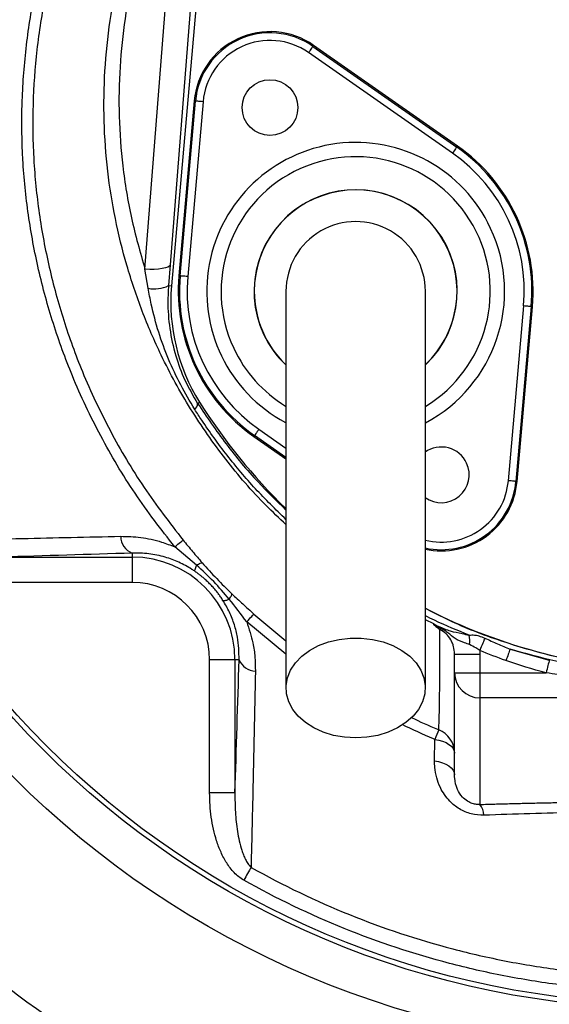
# Model space of a CAD drawing. Header units: millimetres. Extents: x 2434 to 3492, y 1786 to 4023.
# Tile 12 of 19: x 2672 to 2881, y 3147 to 3536. Entities that reach past the tile are written whole.
import ezdxf

# ---------------------------------------------------------------- set-up
doc = ezdxf.new("R2010")
doc.units = ezdxf.units.MM
doc.header["$LTSCALE"] = 2

msp = doc.modelspace()

# ---------------------------------------------------------------- linework, layer by layer
at = {"color": 7, "linetype": 'Continuous', "lineweight": 25}
for p, q in [((2741.4, 3562.65), (2731.74, 3439.05)), ((2743.76, 3562.44), (2732.24, 3430.73)), ((2721.79, 3437.33), (2731.44, 3560.93)), ((2843.09, 3483.11), (2786.34, 3522.85)), ((2788.06, 3525.3), (2788.33, 3525.69)), ((2788.06, 3525.3), (2844.81, 3485.56)), ((2845.08, 3485.95), (2788.33, 3525.69)), ((2741.24, 3503.73), (2735.2, 3434.71)), ((2735.67, 3434.67), (2741.71, 3503.69)), ((2744.69, 3503.43), (2738.66, 3434.41)), ((2741.71, 3503.69), (2741.24, 3503.73)), ((2844.81, 3485.56), (2845.08, 3485.95)), ((2723.03, 3429.78), (2721.79, 3437.33)), ((2731.74, 3439.05), (2731.09, 3430.83)), ((2735.67, 3434.67), (2735.2, 3434.71)), ((2731.09, 3430.83), (2732.24, 3430.73)), ((2865.17, 3353.79), (2871.21, 3422.81)), ((2874.19, 3422.55), (2868.16, 3353.53)), ((2868.63, 3353.49), (2874.66, 3422.51)), ((2874.19, 3422.55), (2874.66, 3422.51)), ((2742.56, 3384.34), (2743.34, 3384.83)), ((2765.05, 3371.66), (2764.78, 3371.27)), ((2764.78, 3371.27), (2777.43, 3362.41)), ((2868.16, 3353.53), (2868.63, 3353.49)), ((2716.8, 3325.23), (2716.8, 3323.64)), ((2742.17, 3320.43), (2733.53, 3327.68)), ((2665.15, 3323.64), (2716.8, 3323.64)), ((2716.8, 3323.64), (2716.8, 3313.65)), ((2716.8, 3313.65), (2665.15, 3313.65)), ((2843.93, 3285.38), (2853.93, 3285.38)), ((2843.93, 3277.97), (2843.93, 3285.38)), ((2853.93, 3285.38), (2853.93, 3277.97)), ((2865.82, 3287.26), (2881.32, 3282.92)), ((2757.3, 3283.14), (2747.31, 3283.14)), ((2747.31, 3230.56), (2747.31, 3283.14)), ((2758.93, 3283.14), (2757.3, 3283.14)), ((2757.3, 3283.14), (2757.3, 3230.56)), ((2843.93, 3277.97), (2853.93, 3277.97)), ((2843.93, 3237.72), (2843.93, 3277.97)), ((2853.93, 3277.97), (2853.93, 3268.07)), ((2853.93, 3277.97), (2880.06, 3277.97)), ((2904.16, 3268.07), (2853.93, 3268.07)), ((2853.93, 3268.07), (2853.93, 3225.98)), ((2836.05, 3243.17), (2836.13, 3251.67)), ((2757.3, 3230.56), (2747.31, 3230.56))]:
    msp.add_line(p, q, dxfattribs=at)
at = {"color": 8, "linetype": 'Continuous', "lineweight": 25}
for p, q in [((2777.43, 3362.99), (2765.05, 3371.66)), ((2766.77, 3374.11), (2777.43, 3366.65)), ((2764.76, 3301.18), (2777.43, 3290.62)), ((2777.43, 3285.37), (2761.94, 3298.05)), ((2835.79, 3297.29), (2832.43, 3298.92))]:
    msp.add_line(p, q, dxfattribs=at)
at = {"color": 7, "linetype": 'Continuous', "lineweight": 25, "flags": 128}
for points in [[(2788.06, 3525.3), (2788.02, 3525.25), (2787.92, 3525.1), (2787.76, 3524.87), (2787.54, 3524.57), (2787.28, 3524.2), (2786.99, 3523.78), (2786.67, 3523.32), (2786.34, 3522.85)], [(2744.69, 3503.43), (2744.12, 3503.48), (2743.56, 3503.53), (2743.05, 3503.57), (2742.6, 3503.61), (2742.23, 3503.64), (2741.95, 3503.67), (2741.77, 3503.68), (2741.71, 3503.69)], [(2844.81, 3485.56), (2844.77, 3485.51), (2844.67, 3485.37), (2844.51, 3485.14), (2844.3, 3484.83), (2844.04, 3484.46), (2843.74, 3484.04), (2843.42, 3483.58), (2843.09, 3483.11)], [(2731.74, 3439.05), (2731.46, 3438.58), (2730.83, 3438.17), (2729.88, 3437.81), (2728.64, 3437.54), (2727.15, 3437.34), (2725.47, 3437.24), (2723.67, 3437.24), (2721.79, 3437.33)], [(2738.66, 3434.41), (2738.08, 3434.46), (2737.52, 3434.51), (2737.01, 3434.55), (2736.56, 3434.59), (2736.19, 3434.63), (2735.91, 3434.65), (2735.73, 3434.67), (2735.67, 3434.67)], [(2874.19, 3422.55), (2874.13, 3422.56), (2873.95, 3422.57), (2873.67, 3422.6), (2873.3, 3422.63), (2872.85, 3422.67), (2872.34, 3422.71), (2871.78, 3422.76), (2871.21, 3422.81)], [(2766.77, 3374.11), (2766.44, 3373.64), (2766.12, 3373.18), (2765.83, 3372.76), (2765.57, 3372.39), (2765.35, 3372.09), (2765.19, 3371.86), (2765.09, 3371.71), (2765.05, 3371.66)], [(2868.16, 3353.53), (2868.09, 3353.54), (2867.91, 3353.55), (2867.63, 3353.58), (2867.26, 3353.61), (2866.81, 3353.65), (2866.3, 3353.7), (2865.74, 3353.74), (2865.17, 3353.79)], [(2733.53, 3327.68), (2734.19, 3328.22), (2734.79, 3328.71), (2735.33, 3329.15), (2735.79, 3329.52), (2736.18, 3329.84), (2736.48, 3330.08), (2736.7, 3330.26), (2736.82, 3330.36)], [(2761.94, 3298.05), (2762.51, 3298.68), (2763.03, 3299.26), (2763.49, 3299.78), (2763.89, 3300.22), (2764.22, 3300.58), (2764.48, 3300.87), (2764.66, 3301.07), (2764.76, 3301.18)], [(2804.93, 3252.25), (2800.52, 3252.5), (2796.22, 3253.27), (2792.15, 3254.51), (2788.41, 3256.21), (2785.1, 3258.32), (2782.3, 3260.78), (2780.09, 3263.53), (2778.52, 3266.5), (2777.63, 3269.61), (2777.45, 3272.79), (2777.99, 3275.94), (2779.22, 3279), (2781.12, 3281.87), (2783.63, 3284.48), (2786.7, 3286.78), (2790.23, 3288.68), (2794.15, 3290.16), (2798.35, 3291.17), (2802.72, 3291.68), (2807.14, 3291.68), (2811.51, 3291.17), (2815.71, 3290.16), (2819.63, 3288.68), (2823.17, 3286.78), (2826.23, 3284.48), (2828.75, 3281.87), (2830.64, 3279), (2831.88, 3275.94), (2832.41, 3272.79), (2832.23, 3269.61), (2831.35, 3266.5), (2829.78, 3263.53), (2827.56, 3260.78), (2824.76, 3258.32), (2821.45, 3256.21), (2817.71, 3254.51), (2813.64, 3253.27), (2809.34, 3252.5), (2804.93, 3252.25)], [(2855.89, 3291.66), (2855.73, 3291.27), (2855.54, 3290.79), (2855.31, 3290.24), (2855.06, 3289.62), (2854.78, 3288.95), (2854.49, 3288.24), (2854.19, 3287.51), (2853.89, 3286.75)], [(2865.82, 3287.26), (2865.67, 3286.84), (2865.5, 3286.37), (2865.31, 3285.84), (2865.11, 3285.28), (2864.9, 3284.69), (2864.68, 3284.07), (2864.45, 3283.43), (2864.22, 3282.79)], [(2881.32, 3282.92), (2881.21, 3282.5), (2881.09, 3281.99), (2880.94, 3281.43), (2880.78, 3280.81), (2880.62, 3280.14), (2880.44, 3279.44), (2880.25, 3278.71), (2880.06, 3277.97)], [(2836.13, 3251.67), (2837.73, 3251.39), (2839.23, 3250.96), (2840.58, 3250.4), (2841.74, 3249.72), (2842.68, 3248.94), (2843.37, 3248.09), (2843.79, 3247.18), (2843.93, 3246.25)], [(2836.05, 3243.17), (2837.67, 3242.89), (2839.18, 3242.47), (2840.54, 3241.9), (2841.72, 3241.22), (2842.66, 3240.44), (2843.36, 3239.58), (2843.79, 3238.66), (2843.93, 3237.72)], [(2763.63, 3201.15), (2763.32, 3200.58), (2762.98, 3199.99), (2762.64, 3199.38), (2762.28, 3198.74), (2761.91, 3198.09), (2761.54, 3197.43), (2761.16, 3196.76), (2760.79, 3196.09)]]:
    msp.add_lwpolyline(points, dxfattribs=at)
at = {"color": 7, "linetype": 'Continuous', "lineweight": 25}
for centre, radius in [((2928.93, 3495.28), 365.99), ((2928.93, 3495.28), 350), ((2928.93, 3495.28), 348), ((2771.12, 3501.12), 11)]:
    msp.add_circle(centre, radius, dxfattribs=at)
for centre, radius, start, end in [((2771.12, 3501.12), 30, 55, 175), ((2771.12, 3501.12), 29.53, 55, 175), ((2771.12, 3501.12), 26.53, 55, 175), ((2804.93, 3428.61), 69.53, 355, 55), ((2804.93, 3428.61), 70, 355, 55), ((2804.93, 3428.61), 66.53, 355, 55), ((2804.93, 3428.61), 40, 313.5733, 180), ((2804.93, 3428.61), 27.5, 0, 180.042), ((2804.93, 3428.61), 70, 175, 235), ((2804.93, 3428.61), 69.53, 175, 235), ((2804.93, 3428.61), 66.53, 175, 235), ((2725.52, 3442.22), 12.69, 258.6945, 296.063), ((2805.96, 3424.28), 74, 175, 212.2099), ((2804.93, 3428.61), 40, 180, 226.1696), ((2739.65, 3384.29), 2.91, 307.6622, 0.9758), ((2936.25, 3506.36), 228, 212.2099, 225.8052), ((2838.74, 3356.11), 11, 25, 125.8159), ((2838.74, 3356.11), 11, 234.6777, 25), ((2838.74, 3356.11), 30, 257.7607, 355), ((2719.54, 3332.03), 7.34, 181.3968, 248.0411), ((2716.8, 3283.14), 40.5, 0, 90), ((2716.8, 3283.14), 30.51, 0, 90), ((2936.25, 3506.36), 228, 242.8848, 268.1592), ((2837.55, 3290.46), 12.41, 353.7776, 10.9947), ((2765.62, 3285.8), 7.19, 201.6938, 267.9067), ((2853.88, 3278.02), 9.95, 180.2815, 270.2789), ((3293.77, 3065.37), 494.11, 157.37, 157.8496), ((2833.95, 3246.25), 9.98, 0.0278, 67.9149), ((2847.99, 3221.34), 7.54, 2.975, 37.9741), ((2928.93, 3495.28), 430.02, 220.1904, 259.8096)]:
    msp.add_arc(centre, radius, start, end, dxfattribs=at)
at = {"color": 8, "linetype": 'Continuous', "lineweight": 25}
for centre, radius, start, end in [((2804.93, 3428.61), 58.76, 25, 241.9128), ((2804.93, 3428.61), 53.11, 301.3955, 205), ((2804.93, 3428.61), 40.08, 313.7987, 205), ((2804.93, 3428.61), 58.76, 297.9383, 25), ((2804.93, 3428.61), 40.08, 205, 226.2264), ((2804.93, 3428.61), 53.11, 205, 238.5839), ((2838.74, 3356.11), 29.53, 257.5146, 355), ((2838.74, 3356.11), 26.53, 256.1816, 355)]:
    msp.add_arc(centre, radius, start, end, dxfattribs=at)
for points, knots in [([(2777.43, 3336.58), (2774.78, 3339.03), (2766.17, 3346.98), (2753.34, 3362.11), (2739.45, 3381.95), (2728.64, 3401.67), (2720.45, 3420.72), (2714.4, 3438.78), (2709.86, 3457.25), (2706.8, 3476.29), (2705.4, 3495.81), (2705.73, 3515.7), (2707.76, 3535.49), (2710.84, 3551.66), (2715.47, 3569.65), (2722.07, 3589.38), (2732.69, 3613.62), (2745.28, 3636.97), (2759.72, 3659.75), (2776.05, 3681.78), (2791.97, 3700.6), (2803.07, 3711.27), (2807.43, 3715.47)], [0, 0, 0, 0, 0.025011, 0.081244, 0.137644, 0.193891, 0.238386, 0.283026, 0.327668, 0.372165, 0.418757, 0.465515, 0.51228, 0.55888, 0.581327, 0.643002, 0.704894, 0.766866, 0.82865, 0.89325, 0.958051, 1, 1, 1, 1]), ([(2807.43, 3708.5), (2804.2, 3705.34), (2794.59, 3695.93), (2780.18, 3678.86), (2764.45, 3657.7), (2750.6, 3635.64), (2739.83, 3615.34), (2731.39, 3596.96), (2724.93, 3580.71), (2720.43, 3566.65), (2716.64, 3551.84), (2713.66, 3536.27), (2711.65, 3517.1), (2711.33, 3497.64), (2712.81, 3477.69), (2716.06, 3457.46), (2719.87, 3444.06), (2721.79, 3437.33)], [0, 0, 0, 0, 0.0448379, 0.133262, 0.2216848, 0.3074132, 0.3931453, 0.4516286, 0.5101405, 0.5685741, 0.5998773, 0.6639674, 0.7280548, 0.7939915, 0.8599283, 0.9296765, 1, 1, 1, 1]), ([(2742.56, 3384.34), (2746.22, 3378.95), (2753.54, 3368.17), (2765.29, 3354.11), (2773.71, 3345.86), (2777.43, 3342.21)], [0, 0, 0, 0, 0.358239, 0.716467, 1, 1, 1, 1]), ([(2777.43, 3338.49), (2773.34, 3342.48), (2765.11, 3350.5), (2754.09, 3363.72), (2746.34, 3374.36), (2742.34, 3380.58), (2741.43, 3381.99)], [0, 0, 0, 0, 0.3013423, 0.6060964, 0.9108576, 1, 1, 1, 1]), ([(2832.43, 3303.48), (2835.88, 3301.69), (2845.78, 3296.54), (2863.11, 3290.05), (2881.58, 3284.73), (2897.84, 3281.4), (2907.06, 3280.22), (2911.68, 3279.63)], [0, 0, 0, 0, 0.140786, 0.403365, 0.665273, 0.832637, 1, 1, 1, 1]), ([(2849.74, 3292.83), (2845.11, 3294.66), (2839.23, 3297), (2833.63, 3299.9), (2832.43, 3300.52)], [0, 0, 0, 0, 0.785768, 1, 1, 1, 1]), ([(2826.79, 3260.33), (2830.26, 3258.73), (2833.88, 3257.06), (2837.56, 3255.56), (2837.7, 3255.5)], [0, 0, 0, 0, 0.960818, 1, 1, 1, 1]), ([(2836.13, 3251.67), (2835.98, 3251.73), (2831.61, 3253.51), (2827.35, 3255.58), (2823.24, 3257.57)], [0, 0, 0, 0, 0.0335426, 1, 1, 1, 1])]:
    msp.add_open_spline(points, degree=3, knots=knots, dxfattribs=at)
at = {"color": 7, "linetype": 'Continuous', "lineweight": 25}
for points, knots in [([(2733.53, 3327.68), (2728.16, 3334.62), (2717.42, 3348.53), (2704.01, 3371.27), (2693.35, 3393.78), (2685.34, 3415.82), (2679.55, 3437.05), (2675.52, 3458.68), (2673.3, 3480.55), (2673.01, 3502.53), (2674.59, 3524.48), (2677.98, 3546.22), (2683.22, 3567.75), (2690.29, 3588.92), (2699.01, 3609.69), (2709.15, 3629.84), (2720.43, 3649.38), (2728.82, 3661.83), (2733.01, 3668.05)], [0, 0, 0, 0, 0.071629, 0.143435, 0.215065, 0.274774, 0.334691, 0.394602, 0.454303, 0.513994, 0.573901, 0.633816, 0.693518, 0.754624, 0.815919, 0.87735, 0.93878, 1, 1, 1, 1]), ([(2736.4, 3665.76), (2732.29, 3659.6), (2724.05, 3647.25), (2712.94, 3627.93), (2702.94, 3608.01), (2694.34, 3587.48), (2687.36, 3566.59), (2682.2, 3545.38), (2678.86, 3524), (2677.31, 3502.41), (2677.6, 3480.79), (2679.78, 3459.28), (2683.74, 3438), (2689.44, 3417.11), (2697.31, 3395.43), (2707.8, 3373.28), (2720.98, 3350.89), (2731.55, 3337.2), (2736.82, 3330.36)], [0, 0, 0, 0, 0.061411, 0.123029, 0.184642, 0.246117, 0.307408, 0.367015, 0.426833, 0.486643, 0.546239, 0.605859, 0.665688, 0.725524, 0.785153, 0.856711, 0.928443, 1, 1, 1, 1]), ([(2741.43, 3381.99), (2739.52, 3385.16), (2735.7, 3391.52), (2730.96, 3401.76), (2727.06, 3412.43), (2724.51, 3421.85), (2723.42, 3427.67), (2723.03, 3429.78)], [0, 0, 0, 0, 0.216167, 0.434067, 0.653459, 0.874519, 1, 1, 1, 1]), ([(2731.09, 3430.83), (2730.97, 3428.76), (2730.66, 3423.15), (2731.36, 3413.79), (2733.65, 3403.31), (2737.34, 3393.24), (2740.8, 3387.33), (2742.56, 3384.34)], [0, 0, 0, 0, 0.128444, 0.347938, 0.572307, 0.783289, 1, 1, 1, 1]), ([(2777.43, 3428.61), (2777.43, 3428.21), (2777.43, 3427.37), (2777.43, 3425.93), (2777.43, 3424.02), (2777.43, 3421.56), (2777.43, 3418.41), (2777.43, 3414.53), (2777.43, 3409.35), (2777.43, 3402.13), (2777.43, 3392.46), (2777.43, 3380.25), (2777.43, 3366.03), (2777.43, 3349.99), (2777.43, 3332.31), (2777.43, 3313.24), (2777.43, 3292.99), (2777.43, 3279.08), (2777.43, 3271.99)], [0, 0, 0, 0, 0.045521, 0.094717, 0.147611, 0.204275, 0.251456, 0.300858, 0.352419, 0.406213, 0.470225, 0.53729, 0.607172, 0.679907, 0.755587, 0.834151, 0.915609, 1, 1, 1, 1]), ([(2832.43, 3271.99), (2832.43, 3278.68), (2832.43, 3291.93), (2832.43, 3311.44), (2832.43, 3330.21), (2832.43, 3348.04), (2832.43, 3364.62), (2832.43, 3379.67), (2832.43, 3392.32), (2832.43, 3402.51), (2832.43, 3410.22), (2832.43, 3415.93), (2832.43, 3420.58), (2832.43, 3424.07), (2832.43, 3426.65), (2832.43, 3427.96), (2832.43, 3428.61)], [0, 0, 0, 0, 0.079644, 0.158009, 0.235124, 0.311014, 0.385614, 0.459005, 0.531252, 0.593311, 0.65426, 0.714301, 0.773508, 0.85087, 0.926319, 1, 1, 1, 1]), ([(2634.71, 3330.05), (2647.52, 3330.37), (2660.38, 3330.69), (2686.2, 3331.3), (2699.16, 3331.58), (2712.21, 3331.86)], [0, 0, 0, 0, 0.5, 0.5, 1, 1, 1, 1]), ([(2712.21, 3331.86), (2714.84, 3331.79), (2720.17, 3331.66), (2727.39, 3330.08), (2731.82, 3328.35), (2733.53, 3327.68)], [0, 0, 0, 0, 0.3740323, 0.7575581, 1, 1, 1, 1]), ([(2736.82, 3330.36), (2738.07, 3328.84), (2739.32, 3327.33), (2741.83, 3324.35), (2743.09, 3322.87), (2744.37, 3321.41)], [0, 0, 0, 0, 0.5, 0.5, 1, 1, 1, 1]), ([(2741.6, 3317.96), (2741.17, 3318.25), (2739.1, 3319.65), (2735.16, 3321.77), (2729.41, 3323.88), (2723.19, 3325.18), (2718.95, 3325.21), (2716.8, 3325.23)], [0, 0, 0, 0, 0.05391, 0.261583, 0.476043, 0.734526, 1, 1, 1, 1]), ([(2741.6, 3317.96), (2741.49, 3318.1), (2741.48, 3318.39), (2741.68, 3319.23), (2741.88, 3319.78), (2742.17, 3320.43)], [0, 0, 0, 0, 0.5, 0.5, 1, 1, 1, 1]), ([(2742.17, 3320.43), (2742.73, 3320.78), (2743.2, 3321.04), (2743.94, 3321.38), (2744.21, 3321.44), (2744.37, 3321.41)], [0, 0, 0, 0, 0.5, 0.5, 1, 1, 1, 1]), ([(2755.02, 3307.03), (2753.03, 3309.39), (2749.02, 3314.12), (2744.46, 3318.32), (2742.17, 3320.43)], [0, 0, 0, 0, 0.497974, 1, 1, 1, 1]), ([(2744.37, 3321.41), (2746.22, 3319.29), (2748.13, 3317.2), (2752.05, 3313.11), (2754.06, 3311.1), (2756.1, 3309.15)], [0, 0, 0, 0, 0.5, 0.5, 1, 1, 1, 1]), ([(2752.56, 3306.56), (2752.39, 3306.81), (2752.08, 3307.29), (2751.6, 3307.99), (2751.15, 3308.63), (2750.7, 3309.22), (2750, 3310.14), (2749.01, 3311.34), (2747.66, 3312.81), (2746.25, 3314.21), (2744.96, 3315.36), (2743.79, 3316.33), (2742.75, 3317.14), (2741.99, 3317.67), (2741.6, 3317.96)], [0, 0, 0, 0, 0.056515, 0.109735, 0.159667, 0.206317, 0.249696, 0.377352, 0.499103, 0.621321, 0.749708, 0.823789, 0.907209, 1, 1, 1, 1]), ([(2755.02, 3307.03), (2755.4, 3307.57), (2755.69, 3308.02), (2756.05, 3308.74), (2756.13, 3309), (2756.1, 3309.15)], [0, 0, 0, 0, 0.5, 0.5, 1, 1, 1, 1]), ([(2756.1, 3309.15), (2757.52, 3307.82), (2760.36, 3305.13), (2763.29, 3302.5), (2764.76, 3301.18)], [0, 0, 0, 0, 0.499135, 1, 1, 1, 1]), ([(2752.56, 3306.56), (2752.7, 3306.45), (2752.98, 3306.43), (2753.82, 3306.59), (2754.37, 3306.77), (2755.02, 3307.03)], [0, 0, 0, 0, 0.5, 0.5, 1, 1, 1, 1]), ([(2758.93, 3283.14), (2758.87, 3286.09), (2758.78, 3290.6), (2757.15, 3296.96), (2755.31, 3301.87), (2753.46, 3305.02), (2752.56, 3306.56)], [0, 0, 0, 0, 0.385706, 0.590209, 0.799125, 1, 1, 1, 1]), ([(2761.94, 3298.05), (2762.84, 3295.28), (2764.36, 3290.66), (2765.28, 3284.13), (2765.33, 3280.46), (2765.35, 3278.61)], [0, 0, 0, 0, 0.424323, 0.710401, 1, 1, 1, 1]), ([(2836.5, 3296.26), (2836.32, 3296.39), (2836.18, 3296.51), (2835.95, 3296.73), (2835.87, 3296.82), (2835.72, 3297.08), (2835.73, 3297.2), (2835.79, 3297.29)], [0, 0, 0, 0, 0.25, 0.25, 0.5, 0.5, 1, 1, 1, 1]), ([(2835.79, 3297.29), (2835.93, 3297.2), (2836.34, 3296.94), (2837.01, 3296.61), (2837.79, 3296.26), (2838.45, 3295.97), (2839.18, 3295.65), (2840.47, 3295.08), (2842.89, 3294.21), (2846.16, 3293.65), (2848.79, 3293.04), (2849.74, 3292.83)], [0, 0, 0, 0, 0.038094, 0.108704, 0.153791, 0.198555, 0.243226, 0.30507, 0.478911, 0.813273, 1, 1, 1, 1]), ([(2849.89, 3289.11), (2849.21, 3289.35), (2847.07, 3290.08), (2844.34, 3291.16), (2841.89, 3293.4), (2839.92, 3294.74), (2838.47, 3295.52), (2837.34, 3295.99), (2836.67, 3296.21), (2836.5, 3296.26)], [0, 0, 0, 0, 0.138314, 0.435777, 0.669971, 0.781138, 0.871494, 0.967597, 1, 1, 1, 1]), ([(2837.7, 3255.5), (2837.74, 3256.29), (2837.82, 3257.88), (2837.92, 3261.22), (2838, 3265.24), (2838.07, 3270.18), (2838.11, 3276.16), (2838.14, 3284.21), (2838.12, 3291.05), (2838.11, 3295.09)], [0, 0, 0, 0, 0.126838, 0.253675, 0.380723, 0.507772, 0.65035, 0.792995, 1, 1, 1, 1]), ([(2843.93, 3285.38), (2843.93, 3286.37), (2843.8, 3287.36), (2843.42, 3288.79), (2843.26, 3289.26), (2842.88, 3290.17), (2842.66, 3290.62), (2841.91, 3291.9), (2841.3, 3292.68), (2839.84, 3294.06), (2839.02, 3294.64), (2838.11, 3295.09)], [0, 0, 0, 0, 0.25, 0.25, 0.375, 0.375, 0.5, 0.5, 0.75, 0.75, 1, 1, 1, 1]), ([(2849.74, 3292.83), (2850.41, 3292.89), (2851.59, 3293), (2853.73, 3292.55), (2855.09, 3291.99), (2855.89, 3291.66)], [0, 0, 0, 0, 0.3577331, 0.624472, 1, 1, 1, 1]), ([(2853.89, 3286.75), (2853.36, 3287.11), (2852.06, 3287.99), (2850.7, 3288.69), (2849.89, 3289.11)], [0, 0, 0, 0, 0.402633, 1, 1, 1, 1]), ([(2855.89, 3291.66), (2857.56, 3290.89), (2860.84, 3289.38), (2864.18, 3287.96), (2865.82, 3287.26)], [0, 0, 0, 0, 0.50799, 1, 1, 1, 1]), ([(2911.38, 3278.37), (2906.77, 3278.88), (2897.54, 3279.89), (2882.27, 3282.69), (2871.81, 3285.6), (2865.82, 3287.26)], [0, 0, 0, 0, 0.298804, 0.598847, 1, 1, 1, 1]), ([(2765.35, 3278.61), (2765.03, 3262.25), (2764.53, 3237.73), (2763.91, 3212.16), (2763.67, 3202.66), (2763.63, 3201.15)], [0, 0, 0, 0, 0.627437, 0.940597, 1, 1, 1, 1]), ([(2902.62, 3275.09), (2896.65, 3275.74), (2889.11, 3276.55), (2881.62, 3277.73), (2880.06, 3277.97)], [0, 0, 0, 0, 0.792241, 1, 1, 1, 1]), ([(2855.52, 3221.73), (2853.85, 3221.81), (2850.5, 3221.96), (2845.77, 3224.05), (2841.39, 3227.58), (2838.45, 3231.97), (2836.77, 3236.58), (2836.12, 3240.13), (2836.07, 3242.33), (2836.05, 3243.17)], [0, 0, 0, 0, 0.14421, 0.288317, 0.432579, 0.637766, 0.773287, 0.912624, 1, 1, 1, 1]), ([(2853.93, 3225.98), (2853.35, 3225.98), (2852.51, 3225.97), (2851, 3226.3), (2849.92, 3226.73), (2848.4, 3227.62), (2846.57, 3229.25), (2844.71, 3232.38), (2844, 3235.36), (2843.94, 3237.25), (2843.93, 3237.72)], [0, 0, 0, 0, 0.082608, 0.117834, 0.207933, 0.236197, 0.367783, 0.580759, 0.895699, 1, 1, 1, 1]), ([(2760.79, 3196.09), (2759.36, 3196.89), (2758.13, 3197.91), (2756.46, 3199.64), (2755.93, 3200.26), (2754.94, 3201.54), (2754.48, 3202.2), (2753.19, 3204.23), (2752.45, 3205.65), (2751.13, 3208.58), (2750.56, 3210.1), (2749.09, 3214.68), (2748.42, 3217.79), (2747.52, 3224.12), (2747.31, 3227.34), (2747.31, 3230.56)], [0, 0, 0, 0, 0.125, 0.125, 0.1875, 0.1875, 0.25, 0.25, 0.375, 0.375, 0.5, 0.5, 0.75, 0.75, 1, 1, 1, 1]), ([(2757.3, 3230.56), (2757.26, 3228.01), (2757.32, 3225.45), (2757.63, 3220.37), (2757.89, 3217.84), (2758.49, 3214.07), (2758.72, 3212.81), (2759.28, 3210.32), (2759.61, 3209.09), (2760.2, 3207.26), (2760.42, 3206.66), (2760.89, 3205.47), (2761.15, 3204.88), (2761.72, 3203.73), (2762.04, 3203.17), (2762.76, 3202.11), (2763.15, 3201.6), (2763.63, 3201.15)], [0, 0, 0, 0, 0.25, 0.25, 0.5, 0.5, 0.625, 0.625, 0.75, 0.75, 0.8125, 0.8125, 0.875, 0.875, 0.9375, 0.9375, 1, 1, 1, 1]), ([(2853.93, 3225.98), (2854.91, 3226.01), (2856.86, 3226.07), (2859.78, 3226.15), (2862.69, 3226.23), (2865.59, 3226.31), (2868.48, 3226.38), (2871.36, 3226.45), (2874.23, 3226.52), (2877.08, 3226.59), (2879.93, 3226.65), (2882.76, 3226.7), (2885.59, 3226.76), (2888.4, 3226.81), (2896.58, 3226.95), (2910.09, 3227.11), (2928.97, 3227.19), (2947.84, 3227.11), (2962.14, 3226.93), (2971.93, 3226.77), (2977.17, 3226.66), (2982.45, 3226.55), (2987.77, 3226.43), (2993.13, 3226.29), (2998.52, 3226.14), (3002.12, 3226.03), (3003.93, 3225.98)], [0, 0, 0, 0, 0.019837, 0.039569, 0.059198, 0.078724, 0.098149, 0.117473, 0.136699, 0.155826, 0.174857, 0.193792, 0.212632, 0.231379, 0.250034, 0.376074, 0.500303, 0.624384, 0.750276, 0.784953, 0.819949, 0.855274, 0.890934, 0.926937, 0.96329, 1, 1, 1, 1]), ([(3002.35, 3221.73), (2990.28, 3222.18), (2978.15, 3222.54), (2959.81, 3222.91), (2953.67, 3223), (2941.35, 3223.13), (2935.16, 3223.17), (2922.8, 3223.17), (2916.62, 3223.13), (2907.37, 3223.04), (2904.28, 3223), (2898.12, 3222.9), (2895.05, 3222.85), (2879.73, 3222.54), (2867.58, 3222.18), (2855.52, 3221.73)], [0, 0, 0, 0, 0.25, 0.25, 0.375, 0.375, 0.5, 0.5, 0.625, 0.625, 0.6875, 0.6875, 0.75, 0.75, 1, 1, 1, 1]), ([(2763.63, 3201.15), (2776.28, 3194.05), (2789.24, 3187.83), (2815.78, 3177.12), (2829.35, 3172.61), (2850.18, 3167.15), (2857.2, 3165.54), (2867.85, 3163.46), (2871.42, 3162.83), (2878.56, 3161.67), (2882.13, 3161.15), (2899.98, 3158.85), (2914.27, 3157.93), (2942.86, 3157.9), (2957.17, 3158.79), (2978.64, 3161.51), (2985.81, 3162.66), (3000.04, 3165.41), (3007.12, 3167.01), (3028.09, 3172.48), (3041.76, 3177), (3061.81, 3185.08), (3068.41, 3187.99), (3078.2, 3192.68), (3081.45, 3194.31), (3087.88, 3197.65), (3091.07, 3199.37), (3094.23, 3201.15)], [0, 0, 0, 0, 0.125, 0.125, 0.25, 0.25, 0.3125, 0.3125, 0.34375, 0.34375, 0.375, 0.375, 0.5, 0.5, 0.625, 0.625, 0.6875, 0.6875, 0.75, 0.75, 0.875, 0.875, 0.9375, 0.9375, 0.96875, 0.96875, 1, 1, 1, 1]), ([(3097.08, 3196.09), (3084.19, 3188.83), (3070.98, 3182.49), (3043.95, 3171.56), (3030.13, 3166.97), (3008.94, 3161.4), (3001.8, 3159.76), (2990.97, 3157.65), (2987.34, 3157), (2980.04, 3155.82), (2976.39, 3155.29), (2958.15, 3152.94), (2943.56, 3152.01), (2914.4, 3152.01), (2899.83, 3152.93), (2881.62, 3155.27), (2877.98, 3155.8), (2870.7, 3156.97), (2867.05, 3157.62), (2856.19, 3159.74), (2849.03, 3161.37), (2827.79, 3166.95), (2813.95, 3171.54), (2786.89, 3182.49), (2773.67, 3188.83), (2760.79, 3196.09)], [0, 0, 0, 0, 0.125, 0.125, 0.25, 0.25, 0.3125, 0.3125, 0.34375, 0.34375, 0.375, 0.375, 0.5, 0.5, 0.625, 0.625, 0.65625, 0.65625, 0.6875, 0.6875, 0.75, 0.75, 0.875, 0.875, 1, 1, 1, 1])]:
    msp.add_open_spline(points, degree=3, knots=knots, dxfattribs=at)
for points in [[(2716.8, 3325.23), (2699.47, 3324.71), (2682.27, 3324.18), (2665.15, 3323.64)], [(2761.94, 3298.05), (2759.72, 3301.08), (2757.44, 3304.1), (2755.02, 3307.03)], [(2836.5, 3296.26), (2837.05, 3295.87), (2837.59, 3295.47), (2838.11, 3295.09)], [(2864.22, 3282.79), (2860.74, 3284.03), (2857.3, 3285.36), (2853.89, 3286.75)], [(2853.89, 3286.75), (2853.92, 3286.3), (2853.93, 3285.84), (2853.93, 3285.38)], [(2757.3, 3230.56), (2757.86, 3247.91), (2758.41, 3265.41), (2758.93, 3283.14)], [(2880.06, 3277.97), (2874.7, 3279.33), (2869.42, 3280.93), (2864.22, 3282.79)]]:
    msp.add_open_spline(points, degree=3, dxfattribs=at)

doc.saveas('drawing.dxf')
